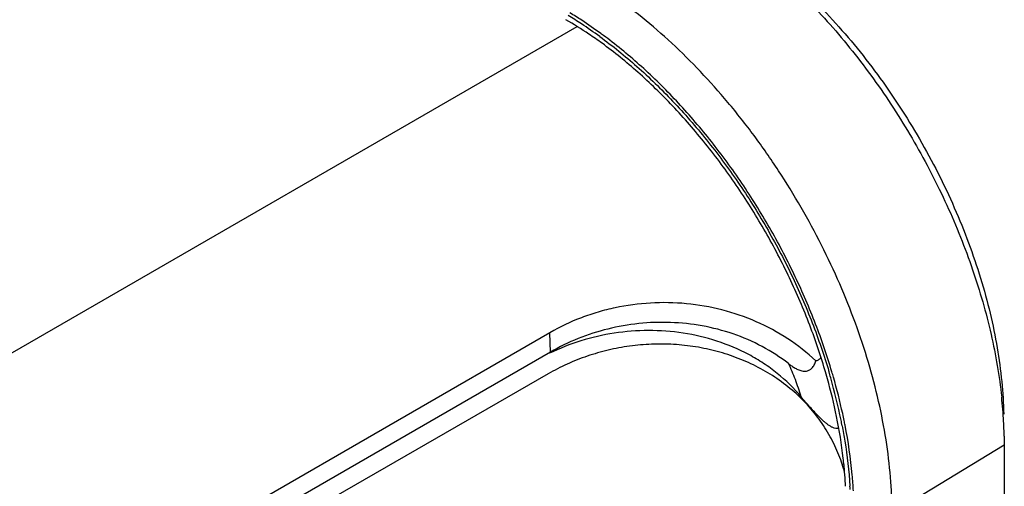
# Model space of a CAD drawing. Header units: inches. Extents: x 0 to 34, y 0 to 22.
# Tile 25 of 74: x 5.59 to 6.497, y 16.11 to 16.54. Entities that reach past the tile are written whole.
import ezdxf

# ---------------------------------------------------------------- set-up
doc = ezdxf.new("R2010")
doc.units = ezdxf.units.IN
doc.header["$LTSCALE"] = 1.87
doc.header["$MEASUREMENT"] = 0
doc.layers.get('0').update_dxf_attribs({"linetype": 'CONTINUOUS'})

msp = doc.modelspace()

# ---------------------------------------------------------------- linework, layer by layer
at = {"color": 7, "linetype": 'CONTINUOUS'}
for p, q in [((4.69588, 15.72087), (6.1032, 16.53343)), ((6.07826, 16.25134), (5.02113, 15.64097)), ((6.0786, 16.23345), (6.07826, 16.25134)), ((6.0786, 16.23345), (5.02148, 15.62308)), ((6.07647, 16.21334), (5.03702, 15.61518)), ((6.49675, 16.15608), (6.49684, 16.14783)), ((6.49684, 16.14783), (6.39335, 16.08509)), ((6.49684, 16.14783), (6.49684, 12.63701)), ((6.34755, 16.1299), (6.34932, 16.13093)), ((6.34932, 16.12644), (6.34932, 16.12416))]:
    msp.add_line(p, q, dxfattribs=at)
for centre, radius, start, end in [((5.90987, 16.22358), 0.36534, 55.99728, 59.93021), ((5.90211, 16.2222), 0.37481, 56.83327, 59.00338), ((5.89678, 16.21693), 0.38507, 56.82173, 58.72323), ((5.87951, 16.19089), 0.4163, 53.87053, 56.79364), ((5.88561, 16.19685), 0.40505, 53.92153, 56.84102), ((5.89022, 16.1944), 0.40052, 53.89834, 56.00118), ((5.8703, 16.17813), 0.43205, 53.74635, 53.88085), ((5.86463, 16.17048), 0.44157, 52.50541, 53.74114), ((6.10105, 16.13052), 0.21758, 20.89679, 25.11999), ((5.81878, 16.06509), 0.53481, 15.59793, 16.53044), ((5.80499, 16.05803), 0.55313, 15.91782, 16.52886), ((5.80155, 16.0559), 0.55963, 16.02804, 16.5519), ((5.82952, 16.06356), 0.53063, 12.31868, 16.06703), ((6.10852, 16.13384), 0.20942, 16.21563, 20.77658), ((5.85045, 16.07349), 0.50205, 11.5649, 15.64672), ((5.82965, 16.06491), 0.52753, 11.57933, 15.93466), ((6.05819, 16.14521), 0.43872, 3.18366, 6.11215), ((5.85486, 16.06921), 0.50467, 11.56215, 12.30612), ((5.86544, 16.07275), 0.4909, 10.90227, 11.52045), ((5.86229, 16.07073), 0.49709, 11.06013, 11.5621), ((6.09114, 16.14724), 0.4057, 1.24801, 3.15545), ((6.20725, 16.08414), 0.14762, 16.52217, 19.81994), ((6.20695, 16.08405), 0.14793, 15.32272, 16.52264), ((5.96764, 16.09117), 0.38341, 3.14833, 4.77472), ((5.97825, 16.09178), 0.37279, 2.77193, 3.14515), ((5.96261, 16.08538), 0.39283, 3.14739, 3.59733)]:
    msp.add_arc(centre, radius, start, end, dxfattribs=at)
for points, knots in [([(6.23785, 16.62385), (6.24644, 16.61865), (6.26355, 16.60729), (6.28835, 16.58808), (6.31264, 16.56647), (6.33619, 16.54266), (6.3588, 16.51688), (6.38027, 16.48934), (6.4004, 16.4603), (6.41901, 16.43001), (6.43593, 16.39875), (6.45103, 16.3668), (6.46414, 16.33444), (6.47517, 16.30197), (6.48401, 16.26967), (6.49058, 16.23783), (6.49482, 16.20674), (6.4961, 16.18625), (6.49632, 16.17621)], [0, 0, 0, 0, 0.056223, 0.114843, 0.175572, 0.238137, 0.302231, 0.367495, 0.433548, 0.5, 0.566451, 0.632505, 0.697769, 0.761863, 0.824428, 0.885157, 0.943777, 1, 1, 1, 1]), ([(6.25053, 16.61433), (6.26635, 16.60279), (6.29734, 16.57699), (6.34015, 16.53253), (6.37963, 16.48227), (6.41475, 16.42753), (6.4446, 16.36975), (6.46838, 16.31042), (6.48548, 16.25113), (6.49233, 16.21139), (6.49441, 16.19192)], [0, 0, 0, 0, 0.117395, 0.241159, 0.369429, 0.500005, 0.63058, 0.758848, 0.88261, 1, 1, 1, 1]), ([(6.39335, 16.08509), (6.39335, 16.09614), (6.39237, 16.11876), (6.38821, 16.15316), (6.38135, 16.18848), (6.37188, 16.22439), (6.35987, 16.26054), (6.34546, 16.29659), (6.32876, 16.3322), (6.30995, 16.36702), (6.2892, 16.40072), (6.26671, 16.43299), (6.2427, 16.4635), (6.21739, 16.49197), (6.19103, 16.51813), (6.16387, 16.54173), (6.13616, 16.56253), (6.11706, 16.5747), (6.10749, 16.58022)], [0, 0, 0, 0, 0.05581, 0.114176, 0.174787, 0.237348, 0.301541, 0.366986, 0.433277, 0.499994, 0.566711, 0.633002, 0.698448, 0.762643, 0.825206, 0.885819, 0.944187, 1, 1, 1, 1]), ([(6.12415, 16.52422), (6.13597, 16.51562), (6.15926, 16.49676), (6.19211, 16.46484), (6.22321, 16.42911), (6.25206, 16.39017), (6.27815, 16.34868), (6.30104, 16.30535), (6.32034, 16.2609), (6.33076, 16.23057), (6.33526, 16.2154)], [0, 0, 0, 0, 0.115362, 0.236043, 0.360946, 0.488748, 0.618021, 0.747294, 0.875096, 1, 1, 1, 1]), ([(6.33799, 16.21533), (6.33358, 16.23018), (6.32342, 16.25985), (6.30469, 16.30339), (6.28254, 16.34592), (6.25732, 16.38676), (6.22944, 16.42527), (6.19934, 16.46082), (6.16749, 16.49287), (6.1449, 16.51201), (6.13341, 16.52082)], [0, 0, 0, 0, 0.124477, 0.251788, 0.380602, 0.509547, 0.637249, 0.762367, 0.883637, 1, 1, 1, 1]), ([(6.33149, 16.21726), (6.32711, 16.23203), (6.31696, 16.26156), (6.29816, 16.30486), (6.27586, 16.34711), (6.25044, 16.38757), (6.22236, 16.42553), (6.19211, 16.46032), (6.16023, 16.49135), (6.13765, 16.50967), (6.12621, 16.51801)], [0, 0, 0, 0, 0.124894, 0.252837, 0.382329, 0.511827, 0.639792, 0.764719, 0.885196, 1, 1, 1, 1]), ([(6.32314, 16.22537), (6.31519, 16.23288), (6.29781, 16.24656), (6.26856, 16.26234), (6.23696, 16.27318), (6.20408, 16.27891), (6.17089, 16.27949), (6.14364, 16.27585), (6.12253, 16.27053), (6.10212, 16.26369), (6.08748, 16.25676), (6.07826, 16.25134)], [0, 0, 0, 0, 0.124693, 0.250757, 0.377441, 0.504056, 0.629928, 0.754585, 0.816449, 0.877989, 1, 1, 1, 1]), ([(6.29805, 16.22289), (6.29043, 16.2288), (6.27404, 16.23936), (6.24713, 16.25097), (6.21862, 16.25832), (6.18936, 16.26143), (6.16009, 16.26042), (6.13145, 16.2554), (6.10402, 16.24654), (6.08681, 16.23819), (6.0786, 16.23345)], [0, 0, 0, 0, 0.12453, 0.250393, 0.376884, 0.503321, 0.62905, 0.753867, 0.877618, 1, 1, 1, 1]), ([(6.30961, 16.19233), (6.30305, 16.2002), (6.29188, 16.21109), (6.2751, 16.2233), (6.25693, 16.23406), (6.23234, 16.24442), (6.20111, 16.25177), (6.16915, 16.25414), (6.13739, 16.2517), (6.10666, 16.24465), (6.08719, 16.23697), (6.07787, 16.23244)], [0, 0, 0, 0, 0.121887, 0.183949, 0.24651, 0.372633, 0.49954, 0.626327, 0.752261, 0.876858, 1, 1, 1, 1]), ([(6.34612, 16.13419), (6.34401, 16.14005), (6.339, 16.15162), (6.32925, 16.16802), (6.3173, 16.1833), (6.30333, 16.19717), (6.28756, 16.20936), (6.27029, 16.2197), (6.25182, 16.22806), (6.23245, 16.23438), (6.21249, 16.23863), (6.19221, 16.24083), (6.17185, 16.24102), (6.15166, 16.23924), (6.13184, 16.23555), (6.11256, 16.23002), (6.09401, 16.22269), (6.0822, 16.21664), (6.07647, 16.21334)], [0, 0, 0, 0, 0.058637, 0.118382, 0.17915, 0.240832, 0.303298, 0.366397, 0.429968, 0.493838, 0.557843, 0.621827, 0.685652, 0.749209, 0.812422, 0.87526, 0.937764, 1, 1, 1, 1]), ([(6.29805, 16.22289), (6.29901, 16.22215), (6.30099, 16.22069), (6.30413, 16.21871), (6.30696, 16.2173), (6.30941, 16.21645), (6.31139, 16.21598), (6.3135, 16.21584), (6.31565, 16.21622), (6.31736, 16.21694), (6.31857, 16.21775), (6.31962, 16.21869), (6.32071, 16.22003), (6.32173, 16.22176), (6.32255, 16.22354), (6.32296, 16.22476), (6.32313, 16.22537)], [0, 0, 0, 0, 0.114917, 0.231734, 0.351407, 0.413206, 0.477129, 0.543129, 0.612193, 0.682183, 0.716332, 0.749739, 0.815205, 0.878778, 0.940105, 1, 1, 1, 1]), ([(6.32314, 16.22537), (6.32402, 16.22563), (6.32534, 16.22619), (6.3269, 16.22732), (6.3276, 16.22803), (6.32793, 16.22841)], [0, 0, 0, 0, 0.481682, 0.735191, 1, 1, 1, 1]), ([(6.34425, 16.16336), (6.3438, 16.1632), (6.34287, 16.16303), (6.34105, 16.16315), (6.33892, 16.16381), (6.33657, 16.16506), (6.33434, 16.16658), (6.33218, 16.16828), (6.32935, 16.17074), (6.32589, 16.17409), (6.32182, 16.17835), (6.31775, 16.18283), (6.31367, 16.18751), (6.31096, 16.1907), (6.30961, 16.19233)], [0, 0, 0, 0, 0.030853, 0.060009, 0.116487, 0.173252, 0.231114, 0.290093, 0.350168, 0.473324, 0.600131, 0.73028, 0.863596, 1, 1, 1, 1]), ([(6.34972, 16.12309), (6.34938, 16.12726), (6.34767, 16.14438), (6.34491, 16.16139), (6.34231, 16.17414)], [0, 0, 0, 0, 0.243526, 1, 1, 1, 1]), ([(6.34747, 16.1656), (6.34838, 16.16089), (6.35164, 16.14249), (6.35379, 16.12389), (6.35466, 16.11003)], [0, 0, 0, 0, 0.256465, 1, 1, 1, 1]), ([(6.35785, 16.1056), (6.35758, 16.11054), (6.35607, 16.13082), (6.3531, 16.15098), (6.35015, 16.16609)], [0, 0, 0, 0, 0.242861, 1, 1, 1, 1])]:
    msp.add_open_spline(points, degree=3, knots=knots, dxfattribs=at)

doc.saveas('drawing.dxf')
